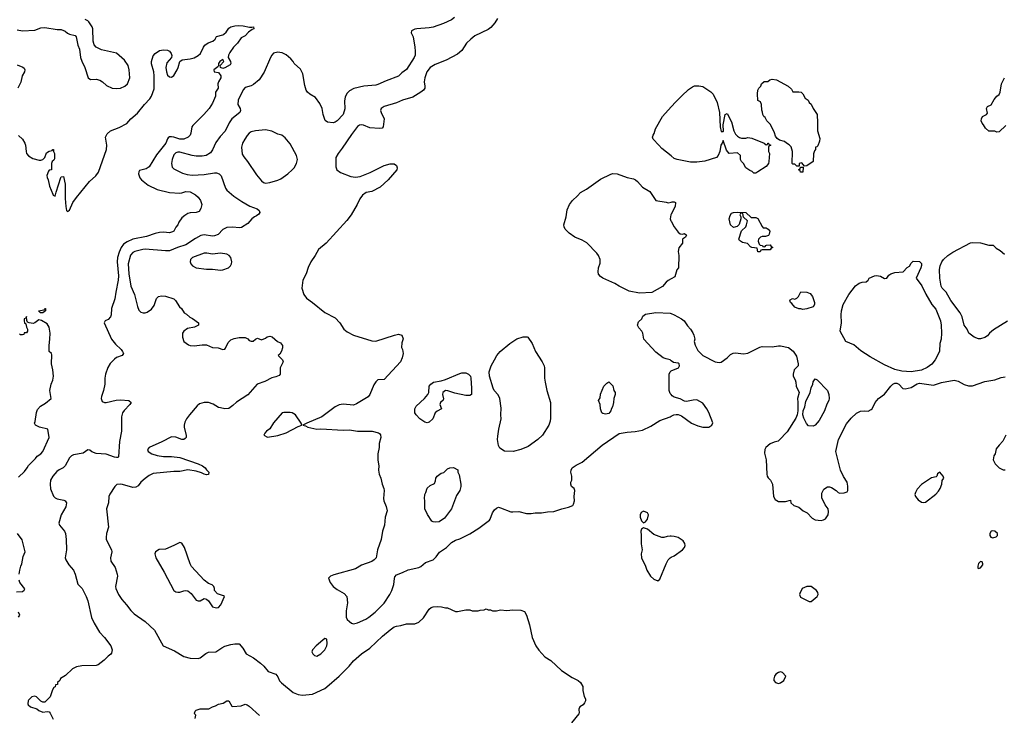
# Model space of a CAD drawing. Header units: inches. Extents: x 1793441 to 1900654, y 320892 to 470514.
# Tile 57 of 99: x 1843623 to 1853262, y 401948 to 408760. Entities that reach past the tile are written whole.
import ezdxf

# ---------------------------------------------------------------- set-up
doc = ezdxf.new("R2010")
doc.units = ezdxf.units.IN
doc.header["$MEASUREMENT"] = 0
doc.layers.add('B8440', color=7, linetype='Continuous')
doc.layers.add('B8450', color=7, linetype='Continuous')

msp = doc.modelspace()

# ---------------------------------------------------------------- linework, layer by layer
at = {"layer": 'B8440', "color": 5}
for points, elevation in [([(1843599.1, 408659.1), (1843650, 408650.6), (1843770, 408656), (1843830, 408678.8), (1843870, 408682.8), (1843990, 408662.8), (1844030, 408664), (1844068.1, 408648.1), (1844090, 408627.3), (1844110, 408616.3), (1844166, 408606), (1844176, 408590), (1844190.7, 408510.7), (1844206.8, 408470), (1844218, 408390), (1844230, 408354), (1844261, 408290), (1844291.3, 408190), (1844314.8, 408174.8), (1844370, 408176.3), (1844406.6, 408166.6), (1844431.8, 408151.8), (1844474, 408114), (1844528.5, 408088.5), (1844570, 408086), (1844609.6, 408090.4), (1844652.1, 408107.9), (1844677.2, 408130), (1844700.9, 408190), (1844695.4, 408270), (1844683, 408310), (1844650, 408361.6), (1844570, 408432.6), (1844423.9, 408463.9), (1844372, 408492), (1844352.3, 408512.3), (1844342.7, 408550), (1844339.5, 408670), (1844331.6, 408690), (1844299.5, 408739.5), (1844290, 408749.5), (1844262.5, 408762.5)], 260), ([(1843610, 407626), (1843650, 407591), (1843674, 407550), (1843680.7, 407530), (1843684.9, 407470), (1843690.7, 407450), (1843710, 407426.8), (1843750, 407400.7), (1843814.6, 407385.4), (1843830, 407384.7), (1843848.9, 407391.1), (1843868.9, 407411.1), (1843885.6, 407454.4), (1843910, 407472), (1843942, 407478), (1843946, 407490), (1843954, 407490), (1843954, 407470), (1843962, 407450), (1843963.6, 407396.4), (1843956.9, 407383.1), (1843942, 407370), (1843934, 407350), (1843934, 407290), (1843912.7, 407287.3), (1843903.6, 407276.4), (1843887.1, 407232.9), (1843890, 407214), (1843902.8, 407190), (1843914.8, 407130), (1843946, 407050), (1843950, 407042), (1843970, 407032), (1843978.4, 407070), (1844025.6, 407214.4), (1844030, 407222), (1844050, 407224.7), (1844067.2, 407150), (1844068.5, 407010), (1844074.6, 406930), (1844082.4, 406890), (1844090, 406880.5), (1844110, 406894), (1844144.2, 406970), (1844180.2, 407019.8), (1844306.5, 407173.5), (1844366.9, 407230), (1844393, 407267), (1844471.3, 407490), (1844476.5, 407530), (1844463.5, 407610), (1844478, 407642), (1844510, 407672.3), (1844596.9, 407703.1), (1844670, 407741.5), (1844711.3, 407788.7), (1844774.7, 407845.3), (1844843.8, 407930), (1844896, 407984), (1844913.8, 408010), (1844938.8, 408081.2), (1844939.8, 408210), (1844935.5, 408250), (1844913.6, 408326.4), (1844913.3, 408350), (1844930, 408404), (1844949.7, 408430), (1844990, 408456.4), (1845030, 408464.9), (1845070, 408462), (1845090, 408450.7), (1845104.9, 408430), (1845110.5, 408410), (1845108, 408390), (1845063.4, 408336.6), (1845053.4, 408290), (1845058.7, 408250), (1845070, 408217.3), (1845090, 408198.4), (1845110, 408196.4), (1845130, 408213), (1845164.7, 408270), (1845174.3, 408290), (1845190, 408350.8), (1845214.7, 408365.3), (1845290, 408376.1), (1845330, 408386.9), (1845371.2, 408408.8), (1845392.1, 408430), (1845421, 408490), (1845435.6, 408510), (1845467.9, 408532.1), (1845511.8, 408550), (1845536.2, 408570), (1845550, 408594.8), (1845610, 408610.3), (1845622, 408618), (1845643.7, 408636.3), (1845670, 408678), (1845689.2, 408690), (1845730, 408700.3), (1845761.6, 408701.6), (1845810, 408700.7), (1845873.2, 408686.8), (1845894.6, 408685.4), (1845912, 408690), (1845914.8, 408670), (1845897.1, 408662.9), (1845862.5, 408637.5), (1845830, 408602.7), (1845790, 408581.2), (1845756.4, 408530), (1845714.9, 408490), (1845680.8, 408439.2), (1845667.1, 408412.9), (1845664.4, 408390), (1845685.5, 408350), (1845690.8, 408330), (1845681.6, 408318.4), (1845631.3, 408288.7), (1845610, 408281.6), (1845588, 408290), (1845586, 408310), (1845619.5, 408350), (1845610, 408369), (1845580.5, 408350), (1845568.7, 408330), (1845568.2, 408311.8), (1845562, 408298), (1845523, 408270), (1845527.7, 408250), (1845570, 408242), (1845593.1, 408210), (1845593.2, 408190), (1845569.1, 408150), (1845563.2, 408130), (1845566.7, 408090), (1845539.1, 408050), (1845539.3, 408010), (1845510, 407941.2), (1845478, 407890), (1845426, 407830), (1845316.7, 407723.3), (1845308.5, 407710), (1845299.5, 407650), (1845290, 407629.4), (1845271.3, 407608.7), (1845230.2, 407589.8), (1845190, 407590.8), (1845130, 407610.7), (1845110, 407612.8), (1845090, 407610.9), (1845077.4, 407602.6), (1845068.5, 407591.5), (1845052.4, 407550), (1844962.5, 407437.5), (1844890, 407317.4), (1844861.7, 407298.3), (1844797, 407283), (1844787.4, 407270), (1844784.9, 407250), (1844798.9, 407210), (1844815.3, 407190), (1844880, 407140), (1844970, 407096.5), (1845090, 407066.5), (1845190, 407062), (1845210, 407063.7), (1845250, 407077.4), (1845290, 407074.6), (1845343.8, 407043.8), (1845370, 407022), (1845394, 406990), (1845405.5, 406950), (1845397.3, 406910), (1845378, 406882), (1845350, 406872.7), (1845292.3, 406867.7), (1845270, 406860.7), (1845238, 406842), (1845210, 406818), (1845181.5, 406778.5), (1845170, 406749.2), (1845150, 406729), (1845132.7, 406690), (1845119.3, 406680.7), (1845090, 406673.3), (1845030, 406680.5), (1844990, 406676.1), (1844950, 406666.4), (1844865, 406635), (1844730, 406609.8), (1844674.5, 406585.5), (1844638, 406562), (1844615.9, 406530), (1844597.1, 406482.9), (1844581.5, 406430), (1844577.7, 406390), (1844589.2, 406250), (1844588.1, 406210), (1844562.6, 406090), (1844555.2, 406024.8), (1844521.7, 405930), (1844518.7, 405870), (1844511.5, 405848.5), (1844490, 405825.2), (1844458, 405810), (1844451, 405790), (1844522.6, 405630), (1844561, 405581), (1844614.4, 405530), (1844630.6, 405510), (1844638.8, 405490), (1844624.7, 405470), (1844570, 405451.8), (1844550, 405437), (1844507.9, 405392.1), (1844484.8, 405355.2), (1844463.1, 405290), (1844456.4, 405250), (1844454.9, 405190), (1844442.4, 405130), (1844422.4, 405070), (1844421.6, 405050), (1844430, 405021), (1844452.5, 405012.5), (1844470, 405012.2), (1844566.5, 405033.5), (1844610, 405037.1), (1844691.3, 405030), (1844712.3, 405012.3), (1844700.4, 404990), (1844646.4, 404933.6), (1844630.3, 404910), (1844618.5, 404870), (1844618.5, 404730), (1844598.5, 404630), (1844590, 404478), (1844586.8, 404473.2), (1844570, 404472), (1844550, 404476.3), (1844470, 404506.9), (1844370, 404510.8), (1844327.3, 404527.3), (1844310, 404545.1), (1844290, 404547.3), (1844244.8, 404515.2), (1844150, 404499.8), (1844130.2, 404489.8), (1844111.5, 404468.5), (1844069.1, 404390), (1844048.8, 404370), (1844010, 404351.6), (1843986, 404334), (1843945.8, 404290), (1843923, 404250), (1843920.2, 404210), (1843925.2, 404165.2), (1843954.2, 404094.2), (1843970, 404077.6), (1843988.3, 404068.3), (1844056.3, 404056.3), (1844069.1, 404049.1), (1844079.6, 404030), (1844073, 403990), (1844028.3, 403910), (1844006.4, 403830), (1844010.7, 403810), (1844060.5, 403750), (1844070.3, 403730), (1844078.9, 403670), (1844081.1, 403570), (1844068.2, 403490), (1844072.7, 403470), (1844103, 403423), (1844150.4, 403370), (1844167, 403330), (1844193.1, 403233.1), (1844232.7, 403190), (1844274.4, 403110), (1844288.2, 403070), (1844325.8, 402905.8), (1844350.2, 402850.2), (1844403.2, 402763.2), (1844453, 402710), (1844516.3, 402630), (1844526.8, 402590), (1844522, 402558), (1844514.4, 402545.6), (1844490, 402528.7), (1844450.7, 402489.3), (1844390, 402442), (1844370, 402435.3), (1844230, 402432.7), (1844178, 402422), (1844138, 402402), (1844070, 402338), (1844022, 402310), (1844014, 402290), (1843994, 402270), (1843994, 402250), (1843974, 402246), (1843970, 402226), (1843958, 402222), (1843943.6, 402196.4), (1843922, 402130), (1843870, 402078), (1843850, 402078), (1843830, 402086), (1843788, 402130), (1843770, 402137.2), (1843742, 402130), (1843710, 402098), (1843704.7, 402090), (1843702, 402062), (1843704.7, 402050), (1843730, 402031), (1843790, 402011), (1843810, 401996), (1843850, 401978), (1843890, 401984.7), (1843910, 401982), (1843922, 401970), (1843950, 401912)], 240), ([(1847878.8, 408781.2), (1847850, 408759.5), (1847770, 408722.3), (1847670, 408685.3), (1847630, 408678.2), (1847510.5, 408669.5), (1847490, 408665.2), (1847458, 408650), (1847456, 408630), (1847473, 408593), (1847490.6, 408490), (1847495.5, 408450), (1847492.8, 408412.8), (1847484.9, 408390), (1847410, 408273), (1847362, 408238), (1847330, 408205.6), (1847210, 408161.3), (1847130, 408125.1), (1847110, 408118.4), (1846990, 408107.8), (1846895.1, 408084.9), (1846850, 408062), (1846824.8, 408035.2), (1846810, 408002), (1846803.4, 407963.4), (1846806.9, 407886.9), (1846788.9, 407830), (1846730, 407768.2), (1846710, 407755.1), (1846690, 407749.5), (1846636, 407756), (1846612.7, 407772.7), (1846593.2, 407830), (1846583.7, 407890), (1846560.1, 407940.1), (1846518.6, 407998.6), (1846462, 408030), (1846440.5, 408050), (1846427.8, 408070), (1846413.7, 408113.7), (1846395, 408230), (1846370, 408274), (1846310.8, 408330), (1846299.3, 408350), (1846275.8, 408375.8), (1846230, 408416.5), (1846193.4, 408433.4), (1846170, 408438.2), (1846150, 408440.9), (1846107, 408433), (1846090, 408413.6), (1846077.7, 408390), (1846014.5, 408245.5), (1845966, 408170), (1845910, 408123.5), (1845888.6, 408111.4), (1845830, 408094.8), (1845810, 408071.5), (1845761.5, 407970), (1845759.5, 407930), (1845779.5, 407890), (1845784.4, 407870), (1845778, 407850), (1845698.9, 407790), (1845673.1, 407750), (1845633, 407667), (1845584.9, 407615.1), (1845542.8, 407557.2), (1845510, 407485.4), (1845490, 407454.2), (1845447.7, 407430), (1845410, 407424.2), (1845350, 407423.9), (1845310, 407428.6), (1845190, 407462), (1845170, 407463.2), (1845150, 407457), (1845130, 407437.3), (1845115.3, 407390), (1845110.2, 407350.2), (1845115.6, 407315.6), (1845130, 407298.9), (1845216.5, 407256.5), (1845262.2, 407242.2), (1845310, 407236.6), (1845430, 407242.5), (1845530, 407259.8), (1845550, 407259), (1845575.8, 407250), (1845594, 407230), (1845637, 407110), (1845649.3, 407089.3), (1845718.4, 407030), (1845798.3, 406978.3), (1845874.3, 406934.3), (1845947.9, 406907.9), (1845968, 406890), (1845973.4, 406870), (1845964.4, 406855.6), (1845942.4, 406837.6), (1845921, 406830), (1845894.8, 406810), (1845857, 406763), (1845794.7, 406725.3), (1845770, 406722), (1845707.7, 406727.7), (1845650, 406724.5), (1845610, 406703.9), (1845565, 406655), (1845530, 406641.5), (1845510, 406640.2), (1845430, 406651.3), (1845394.8, 406645.2), (1845342.9, 406617.1), (1845250, 406556.3), (1845167.2, 406530), (1845090, 406496), (1845050, 406494.6), (1844850, 406511.1), (1844827.7, 406510), (1844750, 406490.4), (1844730, 406481.4), (1844706.5, 406453.5), (1844685.4, 406370), (1844690.1, 406270), (1844710.1, 406150), (1844745.4, 406070), (1844774.3, 405950), (1844790, 405916.3), (1844810, 405894.9), (1844830, 405888.2), (1844851.4, 405888.6), (1844870, 405894.9), (1844913.5, 405926.5), (1844939.7, 405960.3), (1844962.7, 406030), (1844982, 406050), (1845010, 406056.3), (1845050, 406053), (1845130, 406027.3), (1845147.3, 406010), (1845186.4, 405946.4), (1845206, 405930), (1845232, 405890), (1845256.8, 405876.8), (1845287.5, 405847.5), (1845314.8, 405834.8), (1845374, 405790), (1845371.6, 405768.4), (1845334, 405750), (1845265.2, 405734.8), (1845231, 405710), (1845216, 405690), (1845214.8, 405650), (1845230.8, 405610), (1845274.6, 405574.6), (1845290, 405567.7), (1845330, 405565.5), (1845410, 405574.8), (1845450, 405574.8), (1845510, 405551), (1845565.2, 405545.2), (1845610, 405530.7), (1845630, 405534.8), (1845637.6, 405542.4), (1845662.7, 405597.3), (1845681.5, 405618.5), (1845690, 405626), (1845722.7, 405637.3), (1845770, 405646.8), (1845830, 405646.8), (1845855.2, 405635.2), (1845870, 405618), (1845890, 405611.3), (1845908.4, 405611.6), (1845930, 405632), (1845950, 405642), (1845990, 405624.7), (1846030, 405642), (1846045.6, 405654.4), (1846070, 405661), (1846095.3, 405655.3), (1846147.3, 405607.3), (1846175.5, 405595.5), (1846194, 405570), (1846194.4, 405545.6), (1846185.4, 405514.6), (1846170, 405486), (1846154, 405470), (1846194, 405430), (1846202, 405410), (1846172, 405350), (1846172, 405290), (1846163.6, 405276.4), (1846130, 405262), (1846090, 405253.2), (1846022.5, 405217.5), (1845947.9, 405192.1), (1845854.4, 405085.6), (1845745.8, 405014.2), (1845710, 404980.9), (1845670, 404952.7), (1845630, 404949.2), (1845590, 404958), (1845570, 404963.7), (1845516.2, 404996.2), (1845470, 405009.7), (1845430, 405011.8), (1845383.1, 404996.9), (1845360.9, 404979.1), (1845286, 404890), (1845256.4, 404850), (1845240.7, 404819.3), (1845232.7, 404790), (1845233, 404770), (1845250.9, 404689.1), (1845251, 404670), (1845242, 404658), (1845230, 404649.2), (1845210, 404649.2), (1845152.1, 404672.1), (1845110, 404675.1), (1845014.6, 404625.4), (1844890, 404571.8), (1844874, 404550), (1844880.7, 404530), (1844916.3, 404510), (1844970, 404491.6), (1845030, 404481.5), (1845110, 404482.2), (1845190, 404471.7), (1845370, 404410.2), (1845410.7, 404390), (1845437.3, 404370), (1845450.4, 404350.4), (1845474.8, 404330), (1845472.4, 404307.6), (1845450, 404304.5), (1845430, 404309.7), (1845404, 404324), (1845350, 404338.7), (1845270, 404352.8), (1845190, 404335.9), (1845130, 404335.4), (1844930, 404316.1), (1844890, 404295.7), (1844852.4, 404267.6), (1844808.9, 404230), (1844783.9, 404196.1), (1844759.2, 404180.8), (1844730, 404180.3), (1844630, 404208.5), (1844608.7, 404211.3), (1844573, 404207), (1844552.7, 404187.3), (1844505.2, 404114.8), (1844494.8, 404090), (1844490.7, 404030), (1844473.4, 403970), (1844492.4, 403790), (1844473.4, 403730), (1844468, 403690), (1844470.5, 403670), (1844520.5, 403570), (1844523, 403550), (1844510.5, 403490), (1844516.1, 403456.1), (1844555.6, 403395.6), (1844578.4, 403330), (1844581.3, 403310), (1844559.3, 403210), (1844563, 403190), (1844590.4, 403130), (1844621.8, 403081.8), (1844668.2, 403030), (1844710, 402973), (1844742.5, 402942.5), (1844850, 402868), (1844943.1, 402783.1), (1845027.3, 402627.3), (1845139.2, 402579.2), (1845230, 402523), (1845290, 402507.2), (1845370, 402505.3), (1845390, 402510.7), (1845445.3, 402554.7), (1845470, 402568), (1845542, 402570), (1845601.2, 402610), (1845630, 402623.8), (1845690, 402640.7), (1845730, 402647.3), (1845770, 402647.3), (1845806.4, 402606.4), (1845838.4, 402550), (1845910.2, 402510.2), (1845979.4, 402459.4), (1846012.7, 402430), (1846056.2, 402376.2), (1846130.2, 402350.2), (1846150, 402324), (1846167.1, 402287.1), (1846184.9, 402264.9), (1846300.7, 402170), (1846350, 402152.2), (1846390, 402146.4), (1846490, 402154), (1846609.7, 402210.3), (1846630, 402226.7), (1846750, 402333.1), (1846846.9, 402430), (1846890, 402480.4), (1846969.2, 402550), (1847050, 402606), (1847175.8, 402724.2), (1847250, 402786.7), (1847290, 402813.7), (1847310, 402821.3), (1847353.4, 402826.6), (1847410, 402844), (1847490, 402844.9), (1847530, 402859.1), (1847576.1, 402903.9), (1847630, 402986), (1847650, 403002.8), (1847670, 403010.7), (1847710, 403013.4), (1847750.6, 403010.6), (1847790, 403001), (1847810, 403002), (1847890, 402966), (1847910, 402964.7), (1847990, 402982), (1848030, 402982), (1848052.7, 402972.7), (1848110, 402971.3), (1848130, 402978), (1848170, 402982), (1848190, 402991.3), (1848210, 402982), (1848230, 402982), (1848250, 402972), (1848290, 402971.3), (1848330, 402981), (1848390, 402976), (1848450, 402981), (1848530, 402978), (1848563.6, 402963.6), (1848584.7, 402930), (1848613.4, 402833.4), (1848640.7, 402710), (1848676, 402630), (1848705.8, 402585.8), (1848762, 402522), (1848823.5, 402483.5), (1848925.8, 402385.8), (1849030, 402318.8), (1849090, 402290.7), (1849114, 402270), (1849136, 402230), (1849136, 402190), (1849150, 402134), (1849162, 402110), (1849162, 402090), (1849152, 402070), (1849138, 402050), (1849106, 402030), (1849096, 402010), (1849101, 401970), (1849097.3, 401962.7), (1849025.2, 401874.8)], 260), ([(1848300.2, 408770), (1848275.2, 408730), (1848236, 408684), (1848210, 408663.5), (1848079.4, 408600.6), (1848038, 408570), (1847998, 408530), (1847950, 408457.2), (1847910, 408422.7), (1847796.2, 408363.8), (1847690, 408319.8), (1847641.5, 408290), (1847609.2, 408250), (1847588.6, 408191.4), (1847581.8, 408150), (1847589, 408110), (1847587.6, 408090), (1847574.9, 408070), (1847550, 408048.5), (1847470, 407999.8), (1847370, 407971.9), (1847310, 407945.8), (1847190.8, 407910), (1847160.5, 407890), (1847154.9, 407870), (1847160.4, 407850), (1847190.3, 407790), (1847180.7, 407710), (1847170, 407697.2), (1847145.8, 407694.2), (1847050, 407700.5), (1846987, 407727), (1846970, 407731.3), (1846950, 407727.8), (1846930, 407713.3), (1846870, 407636.3), (1846779.6, 407500.4), (1846738.7, 407450), (1846718.7, 407410), (1846718.5, 407318.5), (1846726.8, 407290), (1846762.5, 407262.5), (1846863, 407223), (1846910, 407217.4), (1846954.6, 407225.4), (1847055.2, 407264.8), (1847190, 407330.3), (1847250, 407348.7), (1847288.3, 407348.3), (1847310, 407330.7), (1847316.3, 407310), (1847313.4, 407290), (1847230.3, 407190), (1847150, 407118.5), (1847070, 407078.7), (1847014, 407066), (1846979, 407041), (1846953.2, 407006.8), (1846926.7, 406950), (1846867.9, 406850), (1846826.1, 406793.9), (1846621.7, 406570), (1846547.1, 406510), (1846514.9, 406450), (1846472, 406388), (1846446.5, 406333.5), (1846427.4, 406270), (1846395.6, 406210), (1846385.5, 406130), (1846405.3, 406070), (1846431.2, 406031.2), (1846490, 405991.6), (1846610, 405891.8), (1846710, 405841.3), (1846758, 405790), (1846797, 405730), (1846830, 405702.3), (1846892, 405672), (1847070, 405614.4), (1847110, 405613), (1847290.7, 405670.7), (1847330, 405678.8), (1847362, 405670), (1847375.3, 405635.3), (1847364.9, 405595.1), (1847360.7, 405550), (1847370.6, 405530), (1847375.5, 405490), (1847368.2, 405450), (1847350.4, 405410), (1847190, 405235.3), (1847130, 405234), (1847110, 405214), (1847090, 405184), (1847050.4, 405090), (1847033, 405067), (1846921.4, 404998.6), (1846890, 404984.7), (1846790, 404995.8), (1846750.3, 404989.7), (1846712.3, 404967.7), (1846578.8, 404870), (1846432, 404810), (1846394, 404790), (1846422, 404782), (1846442, 404770), (1846530, 404750.4), (1846570, 404752.2), (1846790, 404738.7), (1846850, 404743.1), (1846930, 404732), (1847074, 404730), (1847134.4, 404714.4), (1847146.4, 404706.4), (1847154, 404694), (1847158.8, 404670), (1847142.8, 404610), (1847142.8, 404570), (1847127.3, 404510), (1847127.9, 404447.9), (1847137.3, 404390), (1847134, 404350), (1847142.8, 404310), (1847158.8, 404270), (1847170.8, 404210), (1847187.5, 404167.5), (1847190.8, 404150), (1847184.9, 404070), (1847187.1, 404047.1), (1847210, 403994), (1847218.8, 403950), (1847198.8, 403890), (1847194.8, 403810), (1847174.8, 403750), (1847162.8, 403670), (1847124.9, 403570), (1847110.7, 403490), (1847094, 403470), (1847070, 403455.1), (1846970, 403419.6), (1846910, 403382.6), (1846697.4, 403322.6), (1846666, 403310), (1846646.8, 403290), (1846660.7, 403250), (1846690.6, 403210), (1846730, 403179.3), (1846800.6, 403140.6), (1846826, 403110), (1846830.3, 403050.3), (1846817.4, 402970), (1846819.6, 402910), (1846830, 402886.7), (1846850, 402865.3), (1846870, 402851.8), (1846890, 402845.2), (1846930, 402852.6), (1847010, 402890.2), (1847042, 402910), (1847103.3, 402956.7), (1847190, 403046.3), (1847246.4, 403130), (1847266.4, 403170), (1847286, 403230), (1847291.3, 403288.7), (1847295.9, 403304.1), (1847310, 403322.8), (1847370, 403345.5), (1847425.8, 403374.2), (1847530, 403394.9), (1847550, 403405.5), (1847596.3, 403443.7), (1847670, 403470.2), (1847700.6, 403499.4), (1847732.8, 403547.2), (1847801.2, 403590), (1847850, 403640.7), (1847890, 403664), (1847930, 403676.3), (1848030, 403726), (1848118, 403782), (1848220.7, 403859.3), (1848229.3, 403870), (1848250, 403931.3), (1848270, 403961), (1848290, 403978), (1848310, 403984.7), (1848330, 403981), (1848430, 403942), (1848450, 403939.1), (1848510, 403944), (1848585.1, 403925.1), (1848630, 403923.8), (1848670, 403930.4), (1848730, 403930.5), (1848790, 403942), (1848850, 403945.5), (1848929.5, 403970.5), (1848994.8, 403985.2), (1849037.2, 404002.8), (1849045.6, 404014.4), (1849052.5, 404047.5), (1849049.2, 404090), (1849057.2, 404150), (1849050, 404168), (1849026, 404190), (1849018, 404210), (1849018, 404230), (1849028, 404250), (1849028.7, 404270), (1849028.7, 404290), (1849019.3, 404330), (1849022.7, 404350), (1849032.7, 404370), (1849070, 404398), (1849130, 404428), (1849325.7, 404594.3), (1849490, 404706), (1849570, 404721.3), (1849646.6, 404726.6), (1849720.5, 404739.5), (1849802, 404778), (1849890, 404833.4), (1849989.5, 404870.5), (1850000, 404875.8)], 280), ([(1843598.2, 408318.2), (1843654.5, 408294.5), (1843665.7, 408285.7), (1843674.4, 408270), (1843670.4, 408250), (1843645.7, 408210), (1843632.7, 408147.3), (1843603.6, 408090)], 240), ([(1850000, 407425.1), (1849910, 407498), (1849879.3, 407530), (1849825.2, 407590), (1849817.2, 407610), (1849822.7, 407630), (1849833.3, 407646.7), (1849846.6, 407690), (1849915.1, 407810), (1850000, 407905.6)], 280), ([(1850000, 406222.2), (1849970, 406205.2), (1849950, 406189), (1849913.8, 406146.2), (1849810, 406089.4), (1849690, 406082.9), (1849590, 406102.9), (1849490, 406149.5), (1849450, 406178), (1849330, 406229.5), (1849310, 406243.7), (1849290, 406269.2), (1849286, 406290), (1849289.7, 406330), (1849304, 406376), (1849305.4, 406410), (1849288.5, 406450), (1849273.2, 406473.2), (1849174.2, 406574.2), (1849130, 406601.3), (1849057.2, 406630), (1849002.7, 406670), (1848964, 406710), (1848953.2, 406730), (1848949.4, 406750), (1848971.5, 406828.5), (1848983.2, 406896.8), (1849004, 406950), (1849033.2, 406990), (1849084.6, 407035.4), (1849112.9, 407067.1), (1849170, 407099.5), (1849310, 407199.5), (1849410, 407248.2), (1849430, 407254.9), (1849472, 407250), (1849570, 407214), (1849630, 407202), (1849650, 407190.5), (1849670, 407176.3), (1849720.9, 407120.9), (1849790, 407078.8), (1849850.7, 406990.7), (1849950, 406974), (1849970, 406966.8), (1850000, 406973.7)], 280), ([(1850000, 406855.2), (1849997.3, 406850), (1849990.7, 406810), (1849997.3, 406790), (1850000, 406785.2)], 280), ([(1843610, 404279.5), (1843670, 404334), (1843697.1, 404370), (1843710, 404395.3), (1843778, 404462), (1843793.7, 404486.3), (1843830, 404509.4), (1843848, 404530), (1843910.7, 404669.3), (1843898, 404750), (1843816, 404770), (1843778, 404790), (1843767.7, 404810), (1843773.7, 404826.3), (1843786.2, 404913.8), (1843798, 404942), (1843826.1, 404973.9), (1843876.2, 405003.8), (1843930.3, 405049.7), (1843919.1, 405130), (1843930.5, 405190), (1843945.5, 405230), (1843954, 405270), (1843947.7, 405330), (1843934, 405390), (1843938, 405478), (1843934, 405490), (1843912, 405512), (1843910.8, 405570), (1843919.1, 405630), (1843920.5, 405690), (1843911, 405750), (1843890, 405782), (1843834.8, 405814.8), (1843810, 405821), (1843770, 405790.8), (1843755.1, 405784.9), (1843714, 405790), (1843698, 405798), (1843692.7, 405812.7), (1843690.8, 405850.8), (1843688, 405852), (1843682, 405838), (1843666, 405830), (1843666, 405810), (1843668, 405790), (1843682, 405782), (1843688.4, 405748.4), (1843698, 405730), (1843698, 405710), (1843690, 405694), (1843667.3, 405692.7), (1843662, 405678), (1843650, 405674), (1843630, 405674), (1843622, 405682)], 220), ([(1850000, 405420.4), (1849989.1, 405429.1), (1849950, 405437.2), (1849922, 405450), (1849850, 405505.2), (1849733.2, 405630), (1849722.7, 405690), (1849712.7, 405710), (1849682.3, 405742.3), (1849669.6, 405770), (1849680.1, 405799.9), (1849712.7, 405830), (1849722, 405858), (1849750, 405876.3), (1849850, 405893.4), (1849990, 405885.5), (1850000, 405881.7)], 280), ([(1850000, 405088.8), (1849990, 405100.3), (1849979.9, 405130), (1849979.4, 405290), (1849989, 405311), (1850000, 405320)], 280), ([(1850000, 403703), (1849990, 403703.7), (1849959.8, 403700.2), (1849930, 403688.7), (1849910, 403688.7), (1849830, 403718), (1849768, 403770), (1849730, 403784), (1849711.3, 403770), (1849702.8, 403750), (1849707.5, 403707.5), (1849706.2, 403626.2), (1849717.1, 403570), (1849706.7, 403530), (1849708.5, 403490), (1849748.2, 403410), (1849763, 403370), (1849797.3, 403310), (1849830, 403281), (1849870, 403264.7), (1849890, 403282), (1849949.7, 403430.3), (1849972.3, 403470), (1849990, 403490.7), (1850000, 403495.7)], 280), ([(1843616.4, 403330), (1843622.7, 403370), (1843634.2, 403410), (1843644.9, 403430), (1843657.8, 403502.2), (1843675.6, 403550), (1843647.6, 403667.6), (1843600.2, 403730)], 220), ([(1843590, 403155.8), (1843650, 403159.3), (1843666, 403174), (1843672.4, 403187.6), (1843624.6, 403250), (1843617.6, 403270)], 220), ([(1843611.7, 402908.3), (1843624.9, 402930), (1843610, 402957.3)], 220), ([(1845342, 401918), (1845346, 401950), (1845338, 401958), (1845335.3, 401970), (1845342, 401990), (1845350, 401998), (1845389.3, 402010.7), (1845472.7, 402012.7), (1845509.3, 402030.7), (1845540.2, 402039.8), (1845570, 402058), (1845614, 402066), (1845650, 402091.3), (1845670, 402091), (1845698, 402038), (1845710, 402034), (1845790, 402042), (1845830, 402056), (1845850, 402051), (1845870, 402038), (1845970, 401946.8)], 240)]:
    msp.add_lwpolyline(points, dxfattribs=dict(at, elevation=elevation))
for points, elevation in [([(1846030, 407681.2), (1845930, 407671.9), (1845890, 407662.3), (1845870.2, 407649.8), (1845850, 407624.2), (1845825.5, 407590), (1845804.7, 407550), (1845794, 407510), (1845802, 407442), (1845815.6, 407415.6), (1845853.4, 407370), (1845939.5, 407239.5), (1845990, 407180.5), (1846010, 407166), (1846030, 407160.3), (1846070, 407165.2), (1846150, 407188), (1846178.9, 407201.1), (1846248.9, 407251.1), (1846290, 407288.4), (1846310, 407310.5), (1846332.8, 407350), (1846341.1, 407390), (1846332.8, 407430), (1846270, 407544.2), (1846222.8, 407602.8), (1846190, 407627.6), (1846150, 407638.2), (1846090, 407667)], 280), ([(1845453.2, 406473.2), (1845430, 406472.3), (1845314, 406430), (1845294, 406410), (1845290.4, 406390), (1845297.6, 406370), (1845314.9, 406350), (1845350, 406330.3), (1845450, 406315.3), (1845510, 406317), (1845590, 406306), (1845610, 406309), (1845665.1, 406330), (1845686, 406350), (1845696.9, 406370), (1845699.7, 406390), (1845689.6, 406430), (1845671.8, 406451.8), (1845650, 406463), (1845590, 406472.8), (1845510, 406464.7)], 280), ([(1843850, 405888), (1843826, 405890), (1843806, 405910), (1843862, 405918), (1843868, 405930), (1843874, 405930), (1843874, 405910)], 220), ([(1848452.5, 404532.5), (1848370, 404536), (1848324.1, 404564.1), (1848309.3, 404589.3), (1848301.2, 404650), (1848302, 404682), (1848312.3, 404750), (1848335.1, 404850), (1848332.7, 404890), (1848336.5, 404956.5), (1848324.5, 405050), (1848307.7, 405087.7), (1848269, 405130), (1848257.2, 405150), (1848221.2, 405270), (1848219, 405310), (1848237.2, 405370), (1848269.5, 405430), (1848292, 405470), (1848327, 405510), (1848420.9, 405590), (1848490, 405635.5), (1848550, 405654.8), (1848590, 405654.8), (1848598, 405650), (1848638.8, 405590), (1848670.7, 405510), (1848736, 405410), (1848756, 405370), (1848761, 405350), (1848761, 405250), (1848766.8, 405210), (1848782.8, 405130), (1848818.8, 405010), (1848818.5, 404858.5), (1848815.5, 404830), (1848803, 404790), (1848740.5, 404690), (1848696.3, 404650), (1848599.9, 404580.1), (1848530, 404549.6)], 280), ([(1848030, 405079), (1847990, 405080.9), (1847883, 405103), (1847813.7, 405126.3), (1847790, 405129.4), (1847766, 405110), (1847761.6, 405090), (1847771.3, 405048.7), (1847767.1, 405032.9), (1847742, 405010), (1847736.3, 404990), (1847752, 404950), (1847710, 404927), (1847690.6, 404910), (1847668.2, 404851.8), (1847630, 404817.2), (1847610, 404812.3), (1847590, 404818.7), (1847539.5, 404850), (1847503.7, 404890), (1847492.3, 404910), (1847489.4, 404930), (1847492, 404950), (1847504.9, 404975.1), (1847584.5, 405050), (1847617, 405090), (1847626.6, 405110), (1847632.7, 405170), (1847647, 405190), (1847674, 405210), (1847750, 405223.8), (1847790, 405237), (1847930, 405296.4), (1847950, 405301.6), (1847990, 405300.5), (1848016, 405290), (1848034.8, 405270), (1848040.7, 405250), (1848046.8, 405150), (1848044.7, 405090)], 280), ([(1849358, 404898), (1849330, 404904), (1849322, 404910), (1849309, 404950), (1849304, 404990), (1849289.3, 405030), (1849304.7, 405055.3), (1849310, 405094), (1849342, 405170), (1849370, 405202), (1849390, 405214), (1849430, 405174), (1849438, 405130), (1849451, 405110), (1849451, 405090), (1849438, 405050), (1849436, 405010), (1849426, 404970), (1849413.4, 404946.6), (1849410, 404928.7), (1849390, 404904)], 280), ([(1846210, 404913.2), (1846191.1, 404908.9), (1846108.1, 404811.9), (1846070, 404754), (1846038, 404730), (1846022, 404710), (1846014, 404690), (1846050, 404671), (1846150, 404688.8), (1846230, 404714.9), (1846350, 404777.3), (1846386, 404790), (1846378, 404810), (1846324, 404890), (1846290, 404909.3), (1846270, 404912.7)], 280), ([(1847690, 403839), (1847670, 403842), (1847658, 403850), (1847614.6, 403914.6), (1847589, 403970), (1847589.2, 404050), (1847585.2, 404070), (1847589, 404110), (1847599, 404130), (1847610, 404172), (1847640.2, 404199.8), (1847682, 404218), (1847694.6, 404245.4), (1847698, 404270), (1847710, 404291.3), (1847750, 404318), (1847773.6, 404326.4), (1847810, 404362), (1847832.7, 404372.7), (1847870, 404374), (1847911.6, 404351.6), (1847912, 404330), (1847923.6, 404303.6), (1847941, 404210), (1847941, 404190), (1847931, 404150), (1847899.8, 404100.2), (1847851, 403970), (1847781.4, 403878.6), (1847730, 403842)], 280), ([(1849730, 403948.7), (1849706, 403934), (1849696, 403910), (1849696, 403890), (1849710, 403852), (1849730, 403832), (1849750, 403842), (1849768.7, 403870), (1849779, 403910), (1849768, 403930)], 280), ([(1845190, 403640.9), (1845130, 403609.5), (1845050, 403575.8), (1844988.9, 403571.1), (1844950.8, 403550), (1844944.9, 403530), (1844955.5, 403490), (1845036.4, 403350), (1845130.4, 403170.4), (1845150, 403156.3), (1845170, 403153), (1845190, 403154.9), (1845230, 403168.5), (1845250, 403170.4), (1845270, 403166), (1845302, 403142), (1845350, 403076), (1845370, 403067.7), (1845390, 403070.8), (1845430, 403091), (1845450, 403086.8), (1845470.5, 403070.5), (1845510.9, 403010.9), (1845550, 403002), (1845570, 403004.9), (1845592.7, 403030), (1845628, 403110), (1845619, 403119), (1845559, 403139), (1845529.1, 403169.1), (1845528.7, 403190), (1845522, 403210), (1845505.6, 403225.6), (1845470, 403239), (1845428.7, 403270), (1845305.6, 403405.6), (1845291.3, 403431.3), (1845237.6, 403590), (1845210, 403632.7)], 280), ([(1846610, 402699), (1846590, 402685.2), (1846524.9, 402630), (1846487.7, 402590), (1846483, 402570), (1846490.8, 402550), (1846510, 402534), (1846530, 402527.7), (1846570, 402550.6), (1846610, 402590.8), (1846629.4, 402630), (1846633.6, 402650), (1846630, 402695.3)], 280)]:
    msp.add_lwpolyline(points, close=True, dxfattribs=dict(at, elevation=elevation))
at = {"layer": 'B8450', "color": 5, "elevation": 280}
for points in [[(1851192.7, 408052.7), (1851250, 408054), (1851274, 408050), (1851290, 408034), (1851312, 407990), (1851342, 407970), (1851352, 407950), (1851370, 407932), (1851390.8, 407890.8), (1851430, 407832), (1851434, 407750), (1851431.3, 407670), (1851455.2, 407595.2), (1851454, 407570), (1851434.8, 407525.2), (1851425.4, 407514.6), (1851414, 407510), (1851414, 407490), (1851403.6, 407476.4), (1851392.7, 407447.3), (1851392, 407370), (1851330, 407328), (1851306, 407326), (1851278, 407358), (1851254, 407350), (1851254, 407326), (1851230, 407326), (1851210, 407346), (1851190, 407346), (1851186, 407350), (1851188.7, 407470), (1851173.6, 407513.6), (1851154.6, 407534.6), (1851129.1, 407549.1), (1851110, 407568), (1851060.4, 407580.4), (1851036.4, 407596.4), (1851020.4, 407620.4), (1851012.9, 407652.9), (1850973.6, 407733.6), (1850938, 407770), (1850920.4, 407800.4), (1850908, 407810), (1850898, 407830), (1850895.3, 407855.3), (1850887.3, 407872.7), (1850886, 407930), (1850874.6, 407954.6), (1850848.9, 407968.9), (1850845.2, 408034.8), (1850848.7, 408070), (1850858, 408090), (1850878, 408110), (1850886, 408130), (1850910, 408154), (1850947.3, 408152.7), (1850966, 408170), (1850990, 408178), (1851030, 408171.3), (1851144.7, 408110), (1851178, 408078)], [(1851290, 407266), (1851267.3, 407267.3), (1851262, 407282), (1851246, 407290), (1851262, 407298), (1851266, 407314), (1851294, 407314)], [(1850782, 406822), (1850830, 406822), (1850850, 406812), (1850890, 406734), (1850902, 406722), (1850930, 406722), (1850951.3, 406710), (1850964.7, 406690), (1850959.6, 406660.4), (1850952.7, 406647.3), (1850923.6, 406636.4), (1850890, 406635.3), (1850874, 406630), (1850854, 406610), (1850852, 406590), (1850862, 406562), (1850872.7, 406552.7), (1850894, 406550), (1850898, 406538), (1850910, 406534), (1850922, 406538), (1850926, 406550), (1850932.7, 406552.7), (1850970, 406554), (1850978, 406538), (1850994, 406530), (1850978, 406522), (1850970, 406506), (1850890, 406506), (1850878, 406502), (1850870, 406486), (1850847.3, 406487.3), (1850842, 406522), (1850790, 406528), (1850776.4, 406536.4), (1850748.9, 406568.9), (1850698, 406578), (1850670, 406598), (1850664, 406610), (1850689.2, 406690.8), (1850730, 406732), (1850739, 406750), (1850746, 406790), (1850707.3, 406827.3), (1850702, 406862), (1850690, 406866), (1850678, 406862), (1850674, 406850), (1850682, 406830), (1850682, 406810), (1850665.4, 406754.6), (1850645.4, 406734.6), (1850610, 406724), (1850582.7, 406750), (1850569.4, 406809.4), (1850576.5, 406843.5), (1850590, 406864.7), (1850610, 406872), (1850650, 406874), (1850731.6, 406871.6)], [(1852350, 405311.5), (1852257.2, 405317.2), (1852190, 405335.6), (1852090, 405381.1), (1851950, 405456.9), (1851855.8, 405515.8), (1851790, 405575.1), (1851709.7, 405609.7), (1851653.2, 405710), (1851667.6, 405790), (1851664.2, 405870), (1851667.6, 405910), (1851685.1, 405970), (1851739.6, 406070), (1851805.3, 406154.7), (1851841.3, 406178.7), (1851870, 406188), (1851910, 406191.3), (1851928.7, 406210), (1851938, 406230), (1851989.5, 406250.5), (1852010, 406253.4), (1852050, 406248), (1852090, 406224.9), (1852110, 406227.3), (1852130, 406258), (1852150, 406271), (1852190, 406284.7), (1852270, 406292), (1852310, 406332), (1852334.6, 406345.4), (1852350, 406374), (1852370, 406394), (1852431.6, 406391.6), (1852451.6, 406371.6), (1852451.6, 406351.6), (1852444.7, 406330), (1852398, 406230), (1852453.2, 406153.2), (1852492.5, 406072.5), (1852550.5, 405970.5), (1852590, 405924.7), (1852636.3, 405810), (1852643, 405770), (1852645.5, 405690), (1852642, 405630), (1852630.5, 405589.5), (1852626, 405514), (1852616.3, 405490), (1852584.9, 405430), (1852552.1, 405387.9), (1852507, 405353), (1852450, 405326.6)], [(1851290, 405922), (1851269, 405929), (1851250, 405929.2), (1851210, 405945.2), (1851182, 405982), (1851168.7, 405990), (1851162, 406010), (1851164, 406016), (1851188.9, 406031.1), (1851210, 406022), (1851230, 406032), (1851248, 406050), (1851270, 406094), (1851330, 406092), (1851359.8, 406079.8), (1851384.7, 406050), (1851404.7, 405990), (1851404.7, 405970), (1851390, 405948.7), (1851330, 405928.7)], [(1851390, 404779), (1851344, 404784), (1851324.7, 404804.7), (1851298, 404858), (1851289.2, 404890), (1851292.7, 404930), (1851309.2, 404970), (1851320.2, 405019.8), (1851362, 405110), (1851370, 405154), (1851388.7, 405190), (1851390, 405214), (1851410, 405242), (1851430, 405234), (1851532, 405130), (1851544.7, 405090), (1851546, 405050), (1851544.7, 405030), (1851524.9, 404995.1), (1851502.8, 404930), (1851450, 404834), (1851410, 404789.2)], [(1852630, 404328.7), (1852606.4, 404313.6), (1852602, 404290), (1852596, 404284), (1852550, 404272.7), (1852450, 404209.2), (1852410, 404164), (1852390.8, 404130), (1852386, 404110), (1852391, 404090), (1852416.8, 404056.8), (1852450, 404034.8), (1852470, 404031), (1852490, 404036), (1852590, 404114.8), (1852617.2, 404142.8), (1852635.1, 404170), (1852649.2, 404210), (1852653.2, 404246.8), (1852668, 404270), (1852662, 404290)], [(1853150, 403755.1), (1853132, 403750), (1853118.8, 403730), (1853121, 403710), (1853130, 403692), (1853150, 403684.7), (1853183.1, 403696.9), (1853195.3, 403710), (1853194, 403730), (1853170, 403752.7)], [(1853030, 403454), (1853010, 403435.3), (1853001, 403410), (1853002, 403390), (1853010, 403384.7), (1853030, 403392), (1853050, 403422), (1853052.1, 403432.1), (1853046, 403450)], [(1851370, 403208.7), (1851330, 403208.7), (1851282, 403190), (1851259.6, 403140.4), (1851258, 403130), (1851266.4, 403106.4), (1851350, 403062), (1851370, 403062), (1851428, 403110), (1851438, 403130), (1851435.3, 403150), (1851422, 403170)], [(1851070, 402374), (1851050, 402368.7), (1851024.7, 402350), (1851011.3, 402330), (1851004.7, 402304.7), (1851004.7, 402290), (1851022, 402270), (1851050, 402261), (1851070, 402266), (1851102, 402290), (1851122, 402330), (1851090, 402368)]]:
    msp.add_lwpolyline(points, close=True, dxfattribs=at)
for points in [[(1853278, 407722), (1853210, 407662), (1853190, 407658), (1853170, 407668), (1853110, 407668.7), (1853076.4, 407696.4), (1853058, 407730), (1853044.7, 407744.7), (1853035.3, 407770), (1853038, 407790), (1853048.9, 407811.1), (1853086, 407830), (1853096.4, 407843.6), (1853086, 407890), (1853098, 407910), (1853132.9, 407927.1), (1853162.5, 407977.5), (1853189, 408010), (1853211.9, 408028.1), (1853221.2, 408050), (1853232.7, 408130), (1853264, 408190)], [(1850000, 407905.6), (1850044.4, 407955.6), (1850104.8, 408015.2), (1850170, 408075.3), (1850210, 408102.4), (1850230.3, 408110.3), (1850270.3, 408110.3), (1850310, 408103.8), (1850390, 408052.4), (1850411.4, 408031.4), (1850452.2, 407950), (1850474.4, 407850), (1850480.4, 407710), (1850490, 407666), (1850510, 407664.7), (1850511.5, 407668.5), (1850509.3, 407730.7), (1850529.4, 407830.6), (1850550, 407841), (1850590, 407758), (1850614, 407670), (1850630, 407638), (1850650, 407618), (1850670, 407604.7), (1850690, 407601), (1850730, 407601), (1850750, 407606), (1850790, 407601), (1850911.3, 407551.3), (1850930, 407534), (1850942, 407538), (1850946, 407550), (1850952, 407552), (1850958, 407538), (1850972.7, 407532.7), (1850972.7, 407527.3), (1850958, 407522), (1850954, 407510), (1850954, 407470), (1850962, 407450), (1850958, 407370), (1850952, 407350), (1850930, 407322), (1850850, 407268.7), (1850830, 407258), (1850810, 407258), (1850793.6, 407273.6), (1850770, 407282), (1850730, 407308), (1850708, 407350), (1850688, 407370), (1850678, 407390), (1850678, 407430), (1850650, 407455.3), (1850569.3, 407449.3), (1850542.5, 407482.5), (1850510, 407578), (1850501, 407550), (1850488, 407530), (1850478, 407470), (1850460.7, 407430), (1850444.7, 407410), (1850330, 407373.2), (1850250, 407364.5), (1850190, 407365.2), (1850058, 407390), (1850030, 407400.9), (1850000, 407425.1)], [(1850000, 406973.7), (1850010, 406976), (1850030, 406976), (1850042, 406970), (1850038, 406930), (1850000, 406855.2)], [(1850000, 406785.2), (1850030, 406731.3), (1850070, 406678), (1850090, 406662), (1850110, 406658), (1850130, 406664.7), (1850151, 406650), (1850142, 406630), (1850112, 406610), (1850111, 406570), (1850074.4, 406525.6), (1850067.3, 406490), (1850076.3, 406450), (1850070.5, 406330), (1850057.3, 406310), (1850036.9, 406243.1), (1850000, 406222.2)], [(1853293.7, 405806.3), (1853155.9, 405724.1), (1853118, 405690), (1853096.9, 405663.1), (1853070, 405648.7), (1853030, 405635.3), (1853010, 405634), (1852968, 405650), (1852915.3, 405690), (1852899, 405730), (1852869, 405770), (1852849.2, 405850), (1852829.4, 405890), (1852738, 406010), (1852691.3, 406091.3), (1852652.7, 406130), (1852643.7, 406150), (1852629.2, 406230), (1852625.6, 406314.4), (1852633.2, 406350), (1852649.2, 406390), (1852667.5, 406412.5), (1852709.7, 406450.3), (1852758.3, 406481.7), (1852930, 406573.4), (1852950, 406576.3), (1853030, 406576), (1853110, 406551), (1853151.1, 406551.1), (1853182, 406522), (1853219.8, 406499.8), (1853264.5, 406464.5)], [(1850000, 405881.7), (1850030.8, 405870), (1850102.8, 405830), (1850127.3, 405810), (1850161.4, 405761.4), (1850190.6, 405730.6), (1850213.2, 405693.2), (1850222.8, 405670), (1850230.6, 405630.6), (1850226.8, 405610), (1850233.7, 405573.7), (1850261.1, 405521.1), (1850310.4, 405470.4), (1850430, 405410.4), (1850470, 405403), (1850490, 405407.7), (1850550, 405448), (1850579.6, 405480.4), (1850606.8, 405493.2), (1850630, 405497.3), (1850710, 405487.3), (1850750, 405494.8), (1850867.2, 405552.8), (1850890, 405558.8), (1850990, 405556), (1851050, 405567.3), (1851070, 405564.9), (1851150, 405550.8), (1851193.7, 405513.7), (1851226.4, 405466.4), (1851244.7, 405390), (1851242, 405370), (1851204.7, 405330), (1851196, 405290), (1851196, 405270), (1851214.4, 405234.4), (1851221, 405210), (1851224.7, 405170), (1851252, 405110), (1851236, 405050), (1851240.7, 405010), (1851240.7, 404930), (1851234.8, 404890), (1851221.1, 404858.9), (1851135.6, 404724.4), (1851058.8, 404641.2), (1851047.9, 404632.1), (1851010, 404623.7), (1850970, 404606.6), (1850926.8, 404570), (1850918.8, 404550), (1850915.3, 404515.3), (1850931.3, 404450), (1850938, 404310), (1850941, 404290), (1850950, 404272), (1850971.3, 404250), (1850991, 404210), (1851002.8, 404090), (1851019.8, 404059.8), (1851050, 404042.8), (1851090, 404041), (1851118, 404042), (1851170, 404054), (1851172, 404030), (1851202, 404002), (1851250, 403984.7), (1851292, 403950), (1851332, 403930), (1851379.8, 403879.8), (1851410, 403862.8), (1851470, 403856), (1851490, 403862.8), (1851510, 403871), (1851536, 403910), (1851542, 403942), (1851538, 403970), (1851508.7, 404010), (1851476.4, 404076.4), (1851476.4, 404123.6), (1851496.4, 404163.6), (1851530, 404184.7), (1851550, 404184.7), (1851570, 404178), (1851614, 404150), (1851634, 404130), (1851650, 404124.7), (1851694.6, 404125.4), (1851722, 404138), (1851728.7, 404150), (1851729.2, 404190.8), (1851722.7, 404230), (1851687.6, 404287.6), (1851659.5, 404350), (1851611.8, 404530), (1851639.6, 404650), (1851718.2, 404801.8), (1851762.5, 404857.5), (1851813.6, 404906.4), (1851855.1, 404924.9), (1851890, 404930.4), (1851930, 404927.7), (1851958.9, 404941.1), (1851969, 404950), (1851997.2, 405010), (1852029.3, 405050), (1852087.7, 405092.3), (1852150, 405171), (1852170, 405191), (1852190, 405201), (1852210, 405201), (1852230, 405191), (1852268.1, 405148.1), (1852290, 405144.9), (1852350, 405159.3), (1852410, 405194), (1852430, 405199.1), (1852570, 405180.5), (1852646.4, 405206.4), (1852770, 405231.3), (1852810, 405221), (1852870, 405186.8), (1852910, 405174.8), (1852950, 405174), (1853070, 405216.3), (1853170, 405233.4), (1853230, 405254.8), (1853270, 405262)], [(1850000, 405320), (1850070.8, 405349.2), (1850080.5, 405370), (1850077, 405390), (1850070, 405397), (1850022.5, 405402.5), (1850000, 405420.4)], [(1850000, 404875.8), (1850028, 404890), (1850050, 404894.8), (1850070, 404894.8), (1850101.4, 404881.4), (1850198, 404810), (1850262.5, 404782.5), (1850310, 404770.8), (1850368.9, 404771.1), (1850398, 404790), (1850408.4, 404811.6), (1850370, 404913.2), (1850350, 404949.4), (1850310, 405004.5), (1850250, 405035.8), (1850215.1, 405035.1), (1850150, 405019.8), (1850130, 405025.3), (1850090, 405047.7), (1850030, 405064.2), (1850010, 405077.3), (1850000, 405088.8)], [(1853278, 404690), (1853247.1, 404632.9), (1853210, 404594), (1853183, 404557), (1853170.6, 404509.4), (1853158, 404490), (1853152, 404450), (1853172, 404410), (1853210, 404372), (1853250, 404352), (1853271.1, 404351.1)], [(1850000, 403495.7), (1850030, 403510.7), (1850112.7, 403570), (1850129.3, 403590), (1850137.2, 403610), (1850135.1, 403630), (1850116.6, 403656.6), (1850069, 403690), (1850030, 403700.7), (1850000, 403703)]]:
    msp.add_lwpolyline(points, dxfattribs=at)

doc.saveas('drawing.dxf')
